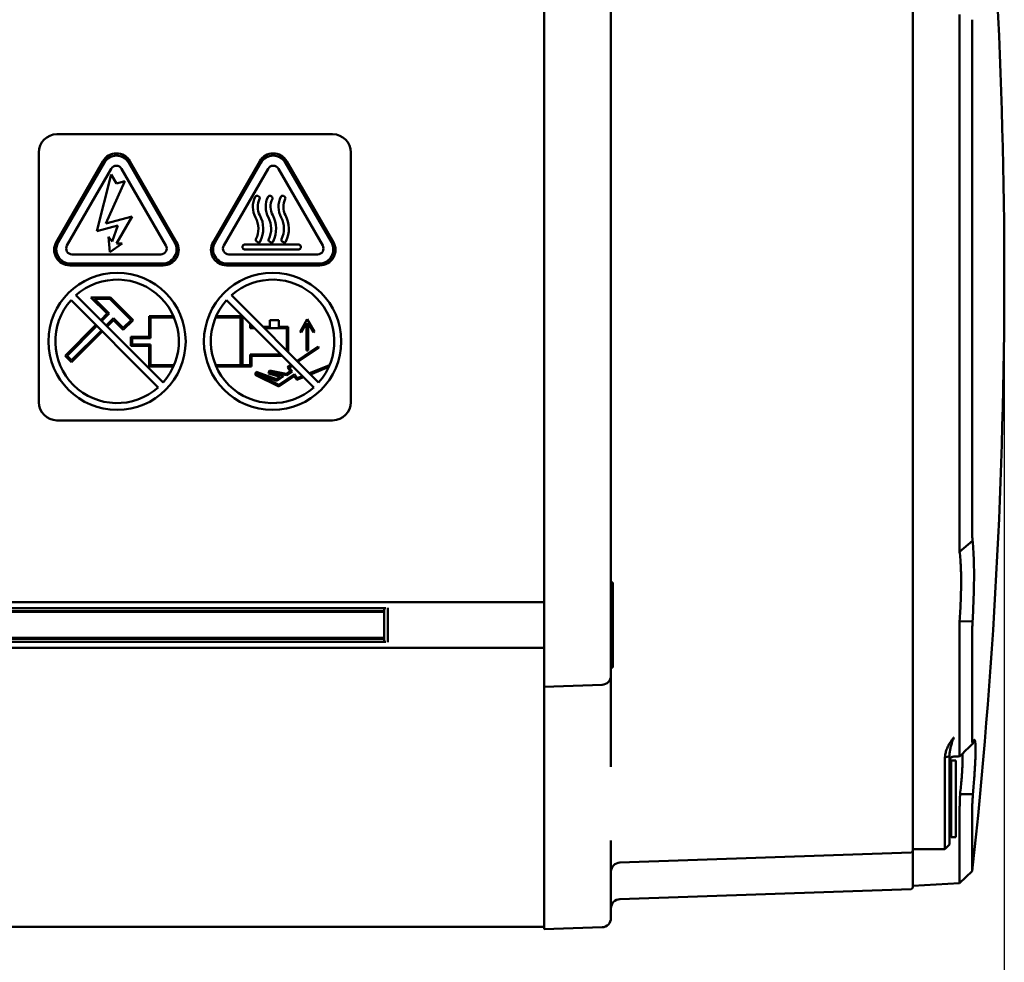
# Model space of a CAD drawing. Header units: millimetres. Extents: x 37 to 2483, y 37 to 1752.
# Tile 8 of 33: x 774 to 882, y 1003 to 1106. Entities that reach past the tile are written whole.
import ezdxf

# ---------------------------------------------------------------- set-up
doc = ezdxf.new("R2010")
doc.units = ezdxf.units.MM
doc.header["$LTSCALE"] = 6
doc.layers.add('Dimension (ISO)', color=7, linetype='Continuous', lineweight=25)
doc.layers.add('Visible (ISO)', color=7, linetype='Continuous', lineweight=50)
doc.styles.add('Standard - 3_5', font='arial.ttf')
doc.dimstyles.new('Speck (DIN)', dxfattribs={"dimscale": 6, "dimtxt": 3.5, "dimasz": 2.5, "dimexe": 1.5, "dimexo": 0, "dimgap": 0.8, "dimtad": 1, "dimlfac": 0.03937, "dimrnd": 1e-08, "dimdsep": 46, "dimtxsty": 'Standard - 3_5', "dimcen": 0.09, "dimdle": 10, "dimclrd": 256, "dimclre": 256, "dimclrt": 256, "dimazin": 2, "dimtfac": 0.714286, "dimtmove": 0, "dimatfit": 3, "dimfxl": 1, "dimtolj": 1, "dimlwd": -1, "dimlwe": -1, "dimarcsym": 0})

# ---------------------------------------------------------------- blocks, each defined once
blk = doc.blocks.new('*D8')
at = {"layer": 'Defpoints', "color": 0, "transparency": 16777216}
for p in [(881.63, 1077.75), (213.13, 883.25), (881.63, 669.77)]:
    blk.add_point(p, dxfattribs=at)
at = {"layer": 'Dimension (ISO)', "transparency": 16777216}
for p, q in [((881.63, 1077.75), (881.63, 660.77)), ((213.13, 883.25), (213.13, 660.77)), ((228.13, 669.77), (866.63, 669.77))]:
    blk.add_line(p, q, dxfattribs=at)
for points in [[(228.13, 672.27), (228.13, 667.27), (213.13, 669.77)], [(866.63, 672.27), (866.63, 667.27), (881.63, 669.77)]]:
    blk.add_solid(points, dxfattribs=at)
at = {"layer": 'Dimension (ISO)', "transparency": 16777216, "insert": (515.14, 696.03), "char_height": 21, "attachment_point": 1, "style": 'Standard - 3_5'}
blk.add_mtext('\\A1;\\fArial|b0|i0;26.32"', dxfattribs=at)

msp = doc.modelspace()

# ---------------------------------------------------------------- linework, layer by layer
at = {"layer": 'Visible (ISO)'}
for p, q in [((831.33, 1036.25), (831.33, 1119.25)), ((838.63, 1119.25), (838.63, 1036.25)), ((871.63, 1048.316), (871.63, 1107.184)), ((876.718, 1106.483), (876.718, 1049.016)), ((878.131, 1105.903), (878.131, 1049.596)), ((808.2, 1093.385), (778.06, 1093.385)), ((776.06, 1091.385), (776.06, 1064.115)), ((810.2, 1064.115), (810.2, 1091.385)), ((783.088, 1090.445), (777.981, 1081.6)), ((783.218, 1090.27), (778.198, 1081.575)), ((779.15, 1081.225), (783.998, 1089.62)), ((785.123, 1089.62), (789.97, 1081.225)), ((790.923, 1081.575), (785.903, 1090.27)), ((791.14, 1081.6), (786.033, 1090.445)), ((800.228, 1090.445), (795.121, 1081.6)), ((795.338, 1081.575), (800.358, 1090.27)), ((801.138, 1089.62), (796.29, 1081.225)), ((807.11, 1081.225), (802.263, 1089.62)), ((803.043, 1090.27), (808.063, 1081.575)), ((808.28, 1081.6), (803.173, 1090.445)), ((783.967, 1089), (782.422, 1082.803)), ((784.564, 1087.995), (783.967, 1089)), ((783.413, 1083.624), (785.474, 1088.251)), ((785.474, 1088.251), (784.564, 1087.995)), ((800.135, 1086.57), (800.02, 1086.64)), ((801.535, 1086.57), (801.42, 1086.64)), ((802.935, 1086.57), (802.82, 1086.64)), ((786.271, 1084.39), (783.413, 1083.624)), ((784.574, 1081.45), (786.271, 1084.39)), ((782.422, 1082.803), (784.723, 1083.42)), ((784.723, 1083.42), (784.088, 1081.676)), ((784.088, 1081.676), (783.684, 1082.157)), ((783.684, 1082.157), (783.83, 1080.489)), ((783.83, 1080.489), (785.202, 1081.45)), ((785.202, 1081.45), (784.574, 1081.45)), ((798.346, 1081.121), (798.346, 1080.987)), ((804.51, 1081.322), (798.547, 1081.322)), ((798.547, 1080.786), (804.51, 1080.786)), ((799.895, 1081.653), (800.012, 1081.585)), ((801.295, 1081.653), (801.412, 1081.585)), ((802.695, 1081.653), (802.812, 1081.585)), ((804.711, 1080.987), (804.711, 1081.121)), ((789.408, 1080.25), (779.713, 1080.25)), ((796.853, 1080.25), (806.548, 1080.25)), ((779.454, 1079.05), (789.667, 1079.05)), ((779.54, 1079.25), (789.581, 1079.25)), ((796.594, 1079.05), (806.807, 1079.05)), ((806.721, 1079.25), (796.68, 1079.25)), ((789.661, 1066.249), (780.13, 1075.78)), ((783.922, 1075.524), (781.779, 1075.545)), ((781.779, 1075.545), (783.547, 1073.777)), ((783.759, 1073.777), (782.145, 1075.392)), ((782.145, 1075.392), (783.859, 1075.375)), ((786.375, 1073.07), (783.922, 1075.524)), ((806.661, 1066.249), (797.13, 1075.78)), ((779.6, 1075.25), (789.131, 1065.719)), ((783.859, 1075.375), (786.163, 1073.07)), ((796.6, 1075.25), (806.131, 1065.719)), ((783.547, 1073.777), (782.84, 1073.07)), ((782.946, 1072.964), (783.759, 1073.777)), ((784.254, 1073.283), (783.441, 1072.469)), ((785.315, 1072.222), (784.254, 1073.283)), ((790.795, 1073.5), (788.13, 1073.5)), ((788.13, 1073.5), (788.13, 1071.25)), ((788.28, 1071.1), (788.28, 1073.35)), ((788.28, 1073.35), (790.86, 1073.35)), ((795.401, 1073.35), (798.13, 1073.35)), ((798.35, 1073.5), (795.466, 1073.5)), ((798.13, 1073.35), (798.13, 1068.15)), ((798.33, 1068.15), (798.33, 1073.35)), ((798.33, 1073.35), (798.5, 1073.35)), ((782.31, 1072.54), (778.951, 1069.181)), ((779.163, 1069.181), (782.416, 1072.434)), ((783.547, 1072.363), (784.254, 1073.07)), ((784.254, 1073.07), (785.315, 1072.01)), ((785.315, 1072.01), (786.375, 1073.07)), ((786.163, 1073.07), (785.315, 1072.222)), ((799.18, 1072.669), (799.18, 1072.2)), ((799.18, 1072.2), (799.65, 1072.2)), ((799.33, 1072.35), (799.33, 1072.519)), ((799.5, 1072.35), (799.33, 1072.35)), ((801.33, 1072.35), (800.561, 1072.35)), ((800.711, 1072.2), (803.18, 1072.2)), ((802.33, 1073.05), (801.33, 1073.05)), ((801.33, 1073.05), (801.33, 1072.35)), ((802.33, 1072.35), (802.33, 1073.05)), ((803.33, 1072.35), (802.33, 1072.35)), ((803.18, 1072.2), (803.18, 1069.73)), ((803.33, 1069.58), (803.33, 1072.35)), ((805.43, 1073.179), (804.63, 1071.794)), ((804.76, 1071.719), (805.355, 1072.75)), ((805.355, 1072.75), (805.355, 1069.75)), ((806.23, 1071.794), (805.43, 1073.179)), ((805.505, 1072.75), (806.101, 1071.719)), ((805.505, 1069.75), (805.505, 1072.75)), ((782.911, 1071.939), (779.658, 1068.686)), ((779.658, 1068.474), (783.017, 1071.833)), ((788.13, 1071.25), (786.13, 1071.25)), ((786.13, 1071.25), (786.13, 1070.25)), ((786.28, 1070.4), (786.28, 1071.1)), ((786.28, 1071.1), (788.28, 1071.1)), ((804.63, 1071.794), (804.76, 1071.719)), ((806.101, 1071.719), (806.23, 1071.794)), ((786.13, 1070.25), (788.13, 1070.25)), ((788.28, 1070.4), (786.28, 1070.4)), ((788.13, 1070.25), (788.13, 1068)), ((788.28, 1068.15), (788.28, 1070.4)), ((806.61, 1070.18), (804.302, 1068.608)), ((804.41, 1068.5), (806.695, 1070.056)), ((806.695, 1070.056), (806.61, 1070.18)), ((778.951, 1069.181), (779.658, 1068.474)), ((779.658, 1068.686), (779.163, 1069.181)), ((802.55, 1069.3), (799.18, 1069.3)), ((799.18, 1069.3), (799.18, 1068.15)), ((799.33, 1068), (799.33, 1069.15)), ((799.33, 1069.15), (802.7, 1069.15)), ((805.355, 1069.75), (805.505, 1069.75)), ((788.13, 1068), (790.795, 1068)), ((790.86, 1068.15), (788.28, 1068.15)), ((798.13, 1068.15), (795.401, 1068.15)), ((795.466, 1068), (799.33, 1068)), ((799.18, 1068.15), (798.33, 1068.15)), ((803.671, 1068.179), (803.28, 1067.913)), ((803.28, 1067.913), (803.562, 1067.5)), ((803.489, 1067.873), (803.779, 1068.071)), ((803.77, 1067.46), (803.489, 1067.873)), ((807.861, 1068.153), (805.655, 1067.255)), ((805.77, 1067.14), (807.775, 1067.956)), ((799.822, 1067.407), (799.712, 1067.105)), ((799.712, 1067.105), (802.328, 1065.813)), ((802.06, 1066.598), (799.822, 1067.407)), ((799.899, 1067.18), (799.912, 1067.215)), ((802.316, 1065.986), (799.899, 1067.18)), ((799.912, 1067.215), (802.082, 1066.431)), ((801.31, 1067.555), (801.201, 1067.252)), ((801.201, 1067.252), (802.474, 1066.88)), ((803.135, 1067.209), (801.31, 1067.555)), ((801.396, 1067.351), (801.408, 1067.384)), ((802.821, 1066.934), (801.396, 1067.351)), ((801.408, 1067.384), (803.168, 1067.05)), ((802.474, 1066.88), (802.06, 1066.598)), ((802.082, 1066.431), (802.821, 1066.934)), ((804.028, 1067.152), (802.316, 1065.986)), ((802.328, 1065.813), (803.989, 1066.943)), ((803.562, 1067.5), (803.135, 1067.209)), ((803.168, 1067.05), (803.77, 1067.46)), ((803.989, 1066.943), (804.27, 1066.53)), ((804.326, 1066.715), (804.028, 1067.152)), ((804.27, 1066.53), (805.016, 1066.834)), ((804.901, 1066.949), (804.326, 1066.715)), ((778.06, 1062.115), (808.2, 1062.115)), ((876.745, 1047.735), (878.158, 1048.954)), ((871.63, 1047.581), (871.63, 1048.316)), ((871.63, 1047.581), (871.63, 1039.709)), ((838.63, 1044.4), (838.83, 1044.4)), ((838.83, 1044.4), (838.83, 1035.1)), ((678.13, 1042.25), (831.33, 1042.25)), ((814.03, 1041.582), (690.419, 1041.582)), ((813.83, 1041.257), (691.22, 1041.257)), ((813.83, 1041.25), (691.22, 1041.25)), ((813.83, 1041.17), (691.22, 1041.17)), ((813.83, 1041.582), (813.83, 1037.917)), ((814.23, 1041.611), (814.23, 1037.888)), ((876.745, 1040.159), (878.158, 1040.132)), ((871.63, 1038.732), (871.63, 1039.709)), ((878.131, 1039.308), (878.131, 1027.098)), ((814.03, 1037.917), (690.432, 1037.917)), ((813.83, 1038.329), (691.22, 1038.329)), ((813.83, 1038.25), (691.22, 1038.25)), ((813.83, 1038.242), (691.22, 1038.242)), ((871.63, 1029.077), (871.63, 1038.732)), ((876.718, 1038.517), (876.718, 1026.055)), ((678.13, 1037.25), (831.33, 1037.25)), ((831.33, 1034.987), (831.33, 1036.25)), ((838.63, 1034.215), (838.63, 1036.25)), ((831.33, 1034.987), (831.33, 1034.634)), ((831.33, 1033.635), (831.33, 1034.634)), ((838.63, 1035.1), (838.83, 1035.1)), ((831.33, 1033.632), (831.33, 1033.635)), ((831.33, 1032.995), (831.33, 1033.632)), ((838.63, 1034.215), (838.63, 1033.139)), ((831.33, 1032.995), (837.665, 1033.216)), ((831.33, 1032.995), (831.33, 1032.361)), ((831.33, 1022.821), (831.33, 1032.361)), ((838.63, 1024.232), (838.63, 1033.139)), ((871.63, 1029.077), (871.63, 1021.316)), ((875.63, 1025.397), (875.146, 1025.284)), ((875.63, 1025.397), (875.63, 1022.656)), ((875.63, 1024.75), (875.83, 1024.95)), ((875.83, 1016.55), (875.83, 1024.95)), ((875.83, 1024.95), (876.33, 1024.95)), ((876.33, 1024.95), (876.33, 1016.55)), ((831.33, 1022.821), (831.33, 1021.476)), ((875.13, 1015.25), (875.13, 1022.847)), ((875.63, 1015.75), (875.63, 1022.656)), ((831.33, 1009.75), (831.33, 1021.476)), ((871.63, 1015.095), (871.63, 1021.316)), ((876.791, 1021.252), (878.204, 1021.26)), ((878.131, 1020.072), (878.131, 1012.853)), ((876.718, 1018.884), (876.718, 1011.516)), ((838.63, 1016.194), (838.63, 1009.75)), ((875.63, 1016.75), (875.83, 1016.55)), ((875.83, 1016.55), (876.33, 1016.55)), ((875.13, 1015.25), (871.63, 1015.25)), ((875.63, 1015.75), (875.13, 1015.25)), ((871.437, 1014.895), (839.596, 1013.783)), ((871.63, 1011.095), (871.63, 1015.095)), ((878.131, 1012.853), (876.718, 1011.516)), ((871.437, 1010.895), (839.596, 1009.783)), ((876.718, 1011.516), (871.63, 1011.25)), ((831.33, 1009.75), (831.33, 1007.815)), ((838.63, 1007.715), (838.63, 1009.75)), ((831.33, 1007.723), (831.33, 1007.815)), ((831.33, 1006.75), (831.33, 1007.723)), ((831.33, 1006.75), (678.13, 1006.75)), ((831.33, 1006.75), (831.33, 1006.495)), ((837.665, 1006.716), (831.33, 1006.495))]:
    msp.add_line(p, q, dxfattribs=at)
for centre in [(784.63, 1070.75), (801.63, 1070.75)]:
    msp.add_circle(centre, 7.5, dxfattribs=at)
for centre, radius, start, end in [((278.13, 1077.75), 603.5, 353.826824, 6.173176), ((778.06, 1091.385), 2, 90, 180), ((808.2, 1091.385), 2, 0, 90), ((784.56, 1089.595), 1.7, 30, 150), ((784.56, 1089.495), 1.55, 30, 150), ((801.7, 1089.595), 1.7, 30, 150), ((801.7, 1089.495), 1.55, 30, 150), ((784.56, 1089.295), 0.65, 30, 150), ((801.7, 1089.295), 0.65, 30, 150), ((801.976, 1085.45), 2.5, 153.68348, 208.07249), ((799.915, 1086.469), 0.201, 58.66775, 153.68348), ((801.976, 1085.45), 1.964, 153.9948, 208.07249), ((800.03, 1086.399), 0.201, 333.9948, 58.66775), ((803.376, 1085.45), 2.5, 153.68348, 208.07249), ((801.315, 1086.469), 0.201, 58.66775, 153.68348), ((803.376, 1085.45), 1.964, 153.9948, 208.07249), ((801.43, 1086.399), 0.201, 333.9948, 58.66775), ((804.776, 1085.45), 2.5, 153.68348, 208.07249), ((802.715, 1086.469), 0.201, 58.66775, 153.68348), ((804.776, 1085.45), 1.964, 153.9948, 208.07249), ((802.83, 1086.399), 0.201, 333.9948, 58.66775), ((797.476, 1083.05), 2.6, 334.11509, 28.07249), ((797.476, 1083.05), 3.136, 333.92691, 28.07249), ((798.876, 1083.05), 2.6, 334.11509, 28.07249), ((798.876, 1083.05), 3.136, 333.92691, 28.07249), ((800.276, 1083.05), 2.6, 334.11509, 28.07249), ((800.276, 1083.05), 3.136, 333.92691, 28.07249), ((799.996, 1081.827), 0.201, 154.11509, 240), ((801.396, 1081.827), 0.201, 154.11509, 240), ((802.796, 1081.827), 0.201, 154.11509, 240), ((779.454, 1080.75), 1.7, 150, 270), ((779.54, 1080.8), 1.55, 150, 270), ((779.713, 1080.9), 0.65, 150, 270), ((789.408, 1080.9), 0.65, 270, 30), ((789.581, 1080.8), 1.55, 270, 30), ((789.667, 1080.75), 1.7, 270, 30), ((796.594, 1080.75), 1.7, 150, 270), ((796.68, 1080.8), 1.55, 150, 270), ((796.853, 1080.9), 0.65, 150, 270), ((798.547, 1081.121), 0.201, 90, 180), ((798.547, 1080.987), 0.201, 180, 270), ((800.112, 1081.76), 0.201, 240, 333.92691), ((801.512, 1081.76), 0.201, 240, 333.92691), ((802.912, 1081.76), 0.201, 240, 333.92691), ((804.51, 1081.121), 0.201, 0, 90), ((804.51, 1080.987), 0.201, 270, 0), ((806.548, 1080.9), 0.65, 270, 30), ((806.721, 1080.8), 1.55, 270, 30), ((806.807, 1080.75), 1.7, 270, 30), ((784.63, 1070.75), 6.75, 318.18474, 131.81526), ((801.63, 1070.75), 6.75, 318.18474, 131.81526), ((784.63, 1070.75), 6.75, 138.18474, 311.81526), ((801.63, 1070.75), 6.75, 138.18474, 311.81526), ((778.06, 1064.115), 2, 180, 270), ((808.2, 1064.115), 2, 270, 0), ((837.63, 1034.215), 1, 272, 0), ((871.43, 1015.095), 0.2, 272, 0), ((839.63, 1012.784), 1, 92, 179.99999), ((871.43, 1011.095), 0.2, 272, 0.00011), ((839.63, 1008.784), 1, 92, 180), ((837.63, 1007.715), 1, 272, 0)]:
    msp.add_arc(centre, radius, start, end, dxfattribs=at)
for points, knots in [([(878.158, 1048.954), (878.154, 1048.992), (878.146, 1049.076), (878.137, 1049.227), (878.132, 1049.401), (878.131, 1049.529), (878.131, 1049.596)], [0, 0, 0, 0, 0.25, 0.5, 0.75, 1, 1, 1, 1]), ([(876.745, 1047.735), (876.742, 1047.809), (876.739, 1047.893), (876.733, 1048.078), (876.731, 1048.179), (876.726, 1048.397), (876.724, 1048.513), (876.721, 1048.757), (876.719, 1048.884), (876.718, 1049.016)], [-0.17679702, -0.17679702, -0.17679702, -0.17679702, -0.13283197, -0.13283197, -0.08838361, -0.08838361, -0.04395547, -0.04395547, -0.000001, -0.000001, -0.000001, -0.000001]), ([(878.158, 1040.132), (878.211, 1041.022), (878.251, 1041.913), (878.306, 1043.632), (878.32, 1044.457), (878.32, 1046), (878.306, 1046.709), (878.251, 1047.965), (878.21, 1048.509), (878.158, 1048.954)], [-1.0659213, -1.0659213, -1.0659213, -1.0659213, -0.7996219, -0.7996219, -0.5325809, -0.5325809, -0.265323, -0.265323, -0.000001, -0.000001, -0.000001, -0.000001]), ([(876.745, 1040.159), (876.771, 1040.536), (876.794, 1040.912), (876.834, 1041.658), (876.851, 1042.028), (876.873, 1042.634), (876.881, 1042.873), (876.895, 1043.423), (876.901, 1043.731), (876.906, 1044.202), (876.907, 1044.371), (876.907, 1044.867), (876.903, 1045.184), (876.891, 1045.715), (876.884, 1045.933), (876.868, 1046.299), (876.86, 1046.451), (876.844, 1046.706), (876.837, 1046.812), (876.806, 1047.219), (876.778, 1047.493), (876.745, 1047.735)], [-0.92264671, -0.92264671, -0.92264671, -0.92264671, -0.80933282, -0.80933282, -0.69559546, -0.69559546, -0.61979014, -0.61979014, -0.51853146, -0.51853146, -0.46064459, -0.46064459, -0.34495279, -0.34495279, -0.25815266, -0.25815266, -0.19306578, -0.19306578, -0.14437613, -0.14437613, -0.000001, -0.000001, -0.000001, -0.000001]), ([(876.718, 1038.517), (876.719, 1038.635), (876.721, 1038.759), (876.724, 1039.019), (876.726, 1039.155), (876.731, 1039.435), (876.733, 1039.578), (876.739, 1039.867), (876.742, 1040.013), (876.745, 1040.159)], [-0.17679536, -0.17679536, -0.17679536, -0.17679536, -0.13284123, -0.13284123, -0.08841343, -0.08841343, -0.04396557, -0.04396557, -0.000001, -0.000001, -0.000001, -0.000001]), ([(878.131, 1039.308), (878.131, 1039.368), (878.132, 1039.493), (878.137, 1039.697), (878.146, 1039.911), (878.154, 1040.058), (878.158, 1040.132)], [0, 0, 0, 0, 0.25, 0.5, 0.75, 1, 1, 1, 1]), ([(876.104, 1027.463), (876.104, 1027.463), (876.104, 1027.463), (876.104, 1027.462), (876.104, 1027.46), (876.1, 1027.453), (876.097, 1027.448), (876.084, 1027.431), (876.074, 1027.419), (876.053, 1027.393), (876.039, 1027.376), (876.012, 1027.342), (875.999, 1027.325), (875.961, 1027.276), (875.936, 1027.242), (875.773, 1027.02), (875.642, 1026.813), (875.452, 1026.447), (875.384, 1026.298), (875.274, 1026.002), (875.229, 1025.855), (875.197, 1025.703)], [-0.000004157, -0.000004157, -0.000004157, -0.000004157, 0, 0, 0.000772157, 0.000772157, 0.001877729, 0.001877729, 0.003277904, 0.003277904, 0.005551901, 0.005551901, 0.007665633, 0.007665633, 0.011778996, 0.011778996, 0.034574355, 0.034574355, 0.048875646, 0.048875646, 0.061796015, 0.061796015, 0.061796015, 0.061796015]), ([(876.101, 1027.455), (876.047, 1027.302), (875.941, 1026.997), (875.811, 1026.557), (875.712, 1026.139), (875.669, 1025.875), (875.655, 1025.748)], [0.00435908, 0.00435908, 0.00435908, 0.00435908, 0.25, 0.5, 0.75, 1, 1, 1, 1]), ([(878.204, 1026.849), (878.196, 1026.822), (878.182, 1026.783), (878.164, 1026.764), (878.15, 1026.787), (878.139, 1026.851), (878.132, 1026.954), (878.131, 1027.046), (878.131, 1027.098)], [0, 0, 0, 0, 0.1666667, 0.3333333, 0.5, 0.6666667, 0.8333333, 1, 1, 1, 1]), ([(878.204, 1021.26), (878.231, 1021.563), (878.282, 1022.165), (878.348, 1023.036), (878.402, 1023.856), (878.443, 1024.615), (878.472, 1025.3), (878.486, 1025.896), (878.486, 1026.391), (878.471, 1026.775), (878.443, 1027.042), (878.401, 1027.185), (878.347, 1027.204), (878.281, 1027.097), (878.23, 1026.944), (878.204, 1026.849)], [0, 0, 0, 0, 0.0769231, 0.1538462, 0.2307692, 0.3076923, 0.3846154, 0.4615385, 0.5384615, 0.6153846, 0.6923077, 0.7692308, 0.8461539, 0.9230769, 1, 1, 1, 1]), ([(876.765, 1025.401), (876.763, 1025.399), (876.76, 1025.4), (876.755, 1025.41), (876.752, 1025.424), (876.745, 1025.468), (876.742, 1025.498), (876.735, 1025.592), (876.731, 1025.665), (876.724, 1025.84), (876.721, 1025.941), (876.718, 1026.055)], [-0.21021227, -0.21021227, -0.21021227, -0.21021227, -0.18749091, -0.18749091, -0.14917546, -0.14917546, -0.11126612, -0.11126612, -0.05485223, -0.05485223, -0.000001, -0.000001, -0.000001, -0.000001]), ([(875.146, 1025.284), (875.145, 1025.08), (875.144, 1024.874), (875.142, 1024.461), (875.14, 1024.255), (875.137, 1023.839), (875.136, 1023.631), (875.133, 1023.228), (875.132, 1023.035), (875.13, 1022.847)], [-0.24854702, -0.24854702, -0.24854702, -0.24854702, -0.18601815, -0.18601815, -0.12429693, -0.12429693, -0.06097999, -0.06097999, -0.000001, -0.000001, -0.000001, -0.000001]), ([(875.197, 1025.703), (875.183, 1025.636), (875.171, 1025.57), (875.153, 1025.429), (875.147, 1025.357), (875.146, 1025.284)], [-0.044154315, -0.044154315, -0.044154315, -0.044154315, -0.022651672, -0.022651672, -0.000001, -0.000001, -0.000001, -0.000001]), ([(875.655, 1025.748), (875.648, 1025.691), (875.642, 1025.631), (875.633, 1025.515), (875.63, 1025.456), (875.63, 1025.397)], [0.000001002, 0.000001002, 0.000001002, 0.000001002, 0.020925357, 0.020925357, 0.041519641, 0.041519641, 0.041519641, 0.041519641]), ([(876.101, 1025.361), (876.047, 1025.358), (875.993, 1025.346), (875.894, 1025.306), (875.848, 1025.278), (875.767, 1025.209), (875.731, 1025.168), (875.676, 1025.077), (875.655, 1025.027), (875.637, 1024.949), (875.634, 1024.923), (875.631, 1024.89), (875.631, 1024.884), (875.631, 1024.875), (875.631, 1024.872), (875.63, 1024.868), (875.63, 1024.866), (875.63, 1024.864), (875.63, 1024.863), (875.63, 1024.863), (875.63, 1024.863), (875.63, 1024.862), (875.63, 1024.862), (875.63, 1024.862), (875.63, 1024.862), (875.63, 1024.862), (875.63, 1024.862), (875.63, 1024.862), (875.63, 1024.862), (875.63, 1024.862), (875.63, 1024.862), (875.63, 1024.862)], [0, 0, 0, 0, 0.016149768, 0.016149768, 0.032073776, 0.032073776, 0.048005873, 0.048005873, 0.063937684, 0.063937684, 0.071826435, 0.071826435, 0.073818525, 0.073818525, 0.074565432, 0.074565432, 0.075125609, 0.075125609, 0.07523067, 0.07523067, 0.075280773, 0.075280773, 0.075293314, 0.075293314, 0.075305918, 0.075305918, 0.075331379, 0.075331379, 0.075432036, 0.075432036, 0.075926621, 0.075926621, 0.075926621, 0.075926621]), ([(876.791, 1021.252), (876.824, 1021.542), (876.855, 1021.829), (876.912, 1022.389), (876.938, 1022.662), (876.975, 1023.099), (876.989, 1023.269), (877.017, 1023.651), (877.03, 1023.859), (877.054, 1024.301), (877.064, 1024.526), (877.07, 1024.827), (877.071, 1024.922), (877.071, 1025.186), (877.067, 1025.335), (877.053, 1025.511), (877.048, 1025.56), (877.039, 1025.625), (877.036, 1025.644), (877.033, 1025.662)], [-0.9107683, -0.9107683, -0.9107683, -0.9107683, -0.82292434, -0.82292434, -0.73558266, -0.73558266, -0.67763193, -0.67763193, -0.60033355, -0.60033355, -0.50324127, -0.50324127, -0.45474129, -0.45474129, -0.3577142, -0.3577142, -0.31300873, -0.31300873, -0.29102316, -0.29102316, -0.29102316, -0.29102316]), ([(876.718, 1018.884), (876.721, 1018.968), (876.724, 1019.067), (876.731, 1019.294), (876.735, 1019.423), (876.742, 1019.659), (876.745, 1019.759), (876.752, 1019.969), (876.755, 1020.079), (876.764, 1020.361), (876.769, 1020.537), (876.78, 1020.892), (876.785, 1021.071), (876.791, 1021.252)], [-0.29847534, -0.29847534, -0.29847534, -0.29847534, -0.24362637, -0.24362637, -0.18721487, -0.18721487, -0.149307, -0.149307, -0.11099309, -0.11099309, -0.05449118, -0.05449118, -0.000001, -0.000001, -0.000001, -0.000001]), ([(878.131, 1020.072), (878.131, 1020.11), (878.132, 1020.199), (878.139, 1020.364), (878.15, 1020.559), (878.164, 1020.777), (878.182, 1021.013), (878.196, 1021.177), (878.204, 1021.26)], [0, 0, 0, 0, 0.1666667, 0.3333333, 0.5, 0.6666667, 0.8333333, 1, 1, 1, 1])]:
    msp.add_open_spline(points, degree=3, knots=knots, dxfattribs=at)
for points in [[(878.173, 1026.774), (877.703, 1026.317), (877.234, 1025.859), (876.765, 1025.401)], [(876.763, 1025.4), (876.542, 1025.387), (876.322, 1025.374), (876.101, 1025.361)]]:
    msp.add_open_spline(points, degree=3, dxfattribs=at)

# ---------------------------------------------------------------- dimensions: what is measured, and where the dimension line sits
at = {"layer": 'Dimension (ISO)'}
dim = msp.add_linear_dim(base=(881.63, 669.775), p1=(213.13, 883.25), p2=(881.63, 1077.75), angle=180, text='\\fArial|b0|i0;<>"', dimstyle='Speck (DIN)', override={"dimgap": 0.8, "dimdec": 2, "dimlfac": 0.03937, "dimtol": 0, "dimlim": 0, "dimtp": 0, "dimtm": 0, "dimtdec": 2, "dimtofl": 0, "dimatfit": 1}, dxfattribs=at)
dim.commit()
dim.dimension.update_dxf_attribs({"geometry": '*D8', "text_midpoint": (555.938, 669.775), "dimtype": 160})

doc.saveas('drawing.dxf')
